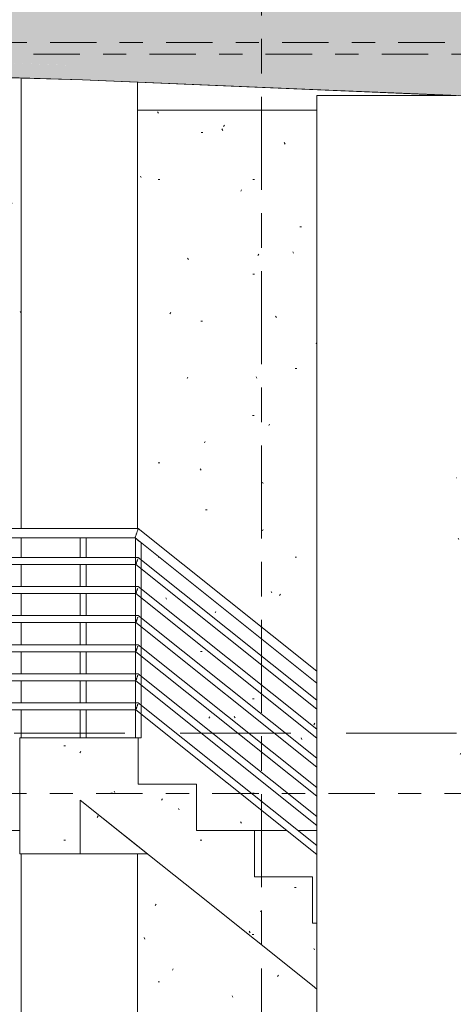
# Model space of a CAD drawing. Header units: metres. Extents: x -32 to 170, y -15 to 869.
# Tile 9 of 66: x -17.06 to -15.19, y -7.12 to -2.89. Entities that reach past the tile are written whole.
import ezdxf

# ---------------------------------------------------------------- set-up
doc = ezdxf.new("R2010")
doc.units = ezdxf.units.M
for name, pattern in [('_Ebene_', [0.4, 0.2, -0.1, 0, -0.1]), ('_Rasterlinie_', [0.75, 0.4, -0.1, 0.15, -0.1]), ('Abgebrochen', [0.714375, 0.47625, -0.238125])]:
    doc.linetypes.add(name, pattern=pattern)
for name, color, linetype, lineweight in [('A_Ebenen', 130, 'Continuous', 5), ('A_Geländer', 7, 'Continuous', 5), ('A_Geländer_Pfosten', 7, 'Continuous', 5), ('A_Geschossdecken', 7, 'Continuous', 5), ('A_Geschossdecken_Schraffur', 7, 'Continuous', 5), ('A_Linien_Raumtrennung', 7, 'Continuous', 5), ('A_Raster', 128, 'Continuous', 5), ('A_Skelettbau_Tragwerk Stahlbeton', 142, 'Continuous', 5), ('A_Tragwerksstützen', 7, 'Continuous', 5), ('A_Treppe', 38, 'Continuous', 5), ('A_Wände_Oberflächenschraffur', 244, 'Continuous', 5)]:
    doc.layers.add(name, color=color, linetype=linetype, lineweight=lineweight)
pattern_1 = [(0, (-9.746, 18.958), (0.813, 0.203), [0.007, -0.603, 0.007, -0.603, -3.251]), (0, (-9.746, 18.958), (0.813, 0.203), [-1.219, 0.007, -1.212, 0.007, -0.603, -1.422]), (0, (-9.746, 18.958), (0.813, 0.203), [-3.048, 0.007, -0.4, 0.007, -1.009]), (120, (-9.441, 19.06), (-0.5823032, 0.6025787), [0.007, -0.603, 0.007, -0.603, -3.251]), (120, (-9.441, 19.06), (-0.5823032, 0.6025787), [-1.219, 0.007, -1.212, 0.007, -0.603, -1.422]), (120, (-9.441, 19.06), (-0.5823032, 0.6025787), [-3.048, 0.007, -0.4, 0.007, -1.009]), (240, (-9.34, 19.466), (-0.2306968, -0.8055787), [0.007, -0.603, 0.007, -0.603, -3.251]), (240, (-9.34, 19.466), (-0.2306968, -0.8055787), [-1.219, 0.007, -1.212, 0.007, -0.603, -1.422]), (240, (-9.34, 19.466), (-0.2306968, -0.8055787), [-3.048, 0.007, -0.4, 0.007, -1.009])]

# ---------------------------------------------------------------- blocks, each defined once
blk = doc.blocks.new('Geländer - 25mm 2-8069817-A')
at = {"layer": 'A_Geländer_Pfosten', "color": 250, "lineweight": 9}
for p, q in [((-16.5608, -5.1163), (-16.5608, -5.2001)), ((-16.5605, -5.1165), (-16.5605, -5.1165)), ((-16.5358, -5.2101), (-16.5358, -5.1362)), ((-16.5608, -5.2301), (-16.5608, -5.3251)), ((-16.5358, -5.3351), (-16.5358, -5.2484)), ((-16.5608, -5.3551), (-16.5608, -5.4501)), ((-16.5358, -5.4601), (-16.5358, -5.3734)), ((-16.5608, -5.4801), (-16.5608, -5.5751)), ((-16.5358, -5.5851), (-16.5358, -5.4984)), ((-16.5608, -5.6051), (-16.5608, -5.7001)), ((-16.5358, -5.7101), (-16.5358, -5.6234)), ((-16.5608, -5.7301), (-16.5608, -5.8251)), ((-16.5358, -5.8351), (-16.5358, -5.7484)), ((-16.5608, -5.8551), (-16.5608, -5.9751)), ((-16.5358, -5.9751), (-16.5358, -5.8734))]:
    blk.add_line(p, q, dxfattribs=at)
blk = doc.blocks.new('Geländer - 25mm 2-V11-A')
at = {"layer": 'A_Geländer_Pfosten', "color": 250, "lineweight": 9}
for p, q in [((-14.5608, -6.7116), (-14.5608, -6.7854)), ((-14.5605, -6.7118), (-14.5605, -6.7118)), ((-14.5358, -6.8054), (-14.5358, -6.7315)), ((-14.5608, -6.8238), (-14.5608, -6.9104)), ((-14.5358, -6.9304), (-14.5358, -6.8437)), ((-14.5608, -6.9488), (-14.5608, -7.0354)), ((-14.5358, -7.0554), (-14.5358, -6.9687)), ((-14.5608, -7.0738), (-14.5608, -7.1604)), ((-14.5358, -7.1804), (-14.5358, -7.0937)), ((-14.5608, -7.1988), (-14.5608, -7.2854)), ((-14.5358, -7.3054), (-14.5358, -7.2187)), ((-14.5608, -7.3238), (-14.5608, -7.4104)), ((-14.5358, -7.4304), (-14.5358, -7.3437)), ((-14.5608, -7.4488), (-14.5608, -7.5704)), ((-14.5358, -7.5704), (-14.5358, -7.4687))]:
    blk.add_line(p, q, dxfattribs=at)
blk = doc.blocks.new('Geländer - 25mm 2-8069460-A')
at = {"layer": 'A_Geländer_Pfosten', "color": 250, "lineweight": 9}
for p, q in [((-16.7983, -5.1151), (-16.7983, -5.2001)), ((-16.7733, -5.2001), (-16.7733, -5.1151)), ((-16.7983, -5.23), (-16.7983, -5.3251)), ((-16.7733, -5.3251), (-16.7733, -5.23)), ((-16.7983, -5.355), (-16.7983, -5.4501)), ((-16.7733, -5.4501), (-16.7733, -5.355)), ((-16.7983, -5.48), (-16.7983, -5.5751)), ((-16.7733, -5.5751), (-16.7733, -5.48)), ((-16.7983, -5.605), (-16.7983, -5.7001)), ((-16.7733, -5.7001), (-16.7733, -5.605)), ((-16.7983, -5.73), (-16.7983, -5.8251)), ((-16.7733, -5.8251), (-16.7733, -5.73)), ((-16.7983, -5.855), (-16.7983, -5.9751)), ((-16.7733, -5.9751), (-16.7733, -5.855))]:
    blk.add_line(p, q, dxfattribs=at)
blk = doc.blocks.new('Geländer - 25mm 2-8069816-A')
at = {"layer": 'A_Geländer_Pfosten', "color": 250, "lineweight": 9}
for p, q in [((-12.5733, -8.2969), (-12.5733, -8.3708)), ((-12.573, -8.2972), (-12.573, -8.2972)), ((-12.5483, -8.3907), (-12.5483, -8.3169)), ((-12.5733, -8.4091), (-12.5733, -8.4958)), ((-12.5483, -8.5157), (-12.5483, -8.4291)), ((-12.5733, -8.5341), (-12.5733, -8.6208)), ((-12.5483, -8.6407), (-12.5483, -8.5541)), ((-12.5733, -8.6591), (-12.5733, -8.7458)), ((-12.5483, -8.7657), (-12.5483, -8.6791)), ((-12.5733, -8.7841), (-12.5733, -8.8708)), ((-12.5483, -8.8907), (-12.5483, -8.8041)), ((-12.5733, -8.9091), (-12.5733, -8.9958)), ((-12.5483, -9.0157), (-12.5483, -8.9291)), ((-12.5733, -9.0341), (-12.5733, -9.1657)), ((-12.5483, -9.1657), (-12.5483, -9.0541))]:
    blk.add_line(p, q, dxfattribs=at)
blk = doc.blocks.new('Geländer - Geländer-8098136-A')
for name in ['Geländer - 25mm 2-8069460-A', 'Geländer - 25mm 2-8069817-A', 'Geländer - 25mm 2-V11-A', 'Geländer - 25mm 2-8069816-A']:
    blk.add_blockref(name, (0, 0))
blk = doc.blocks.new('Geländer - 25mm 2-V13-A')
at = {"layer": 'A_Geländer_Pfosten', "color": 250, "lineweight": 9}
for p, q in [((-14.5608, -7.5704), (-14.5608, -6.7116)), ((-14.5358, -6.7315), (-14.5358, -7.5704)), ((-14.5358, -7.5704), (-14.5483, -7.5704))]:
    blk.add_line(p, q, dxfattribs=at)
at = {"layer": 'A_Geländer_Pfosten', "color": 250, "lineweight": 9, "flags": 128}
for points in [[(-14.5605, -6.7118), (-14.558, -6.7138), (-14.5537, -6.7172), (-14.5483, -6.7216)], [(-14.5483, -6.7216), (-14.5428, -6.7259), (-14.5385, -6.7294), (-14.5361, -6.7313), (-14.5358, -6.7315)]]:
    blk.add_lwpolyline(points, dxfattribs=at)
blk = doc.blocks.new('Geländer - Geländer-8098140-A')
at = {"layer": 'A_Geländer', "color": 250, "lineweight": 9}
for p, q in [((-16.5483, -5.0751), (-18.4456, -5.0751)), ((-15.7788, -5.6888), (-16.5483, -5.0751)), ((-18.4331, -5.1151), (-16.5623, -5.1151)), ((-16.5623, -5.1151), (-15.7788, -5.74)), ((-16.5483, -5.2001), (-18.4306, -5.2001)), ((-15.7788, -5.8138), (-16.5483, -5.2001)), ((-18.4306, -5.2301), (-16.5588, -5.2301)), ((-16.5588, -5.2301), (-15.7788, -5.8522)), ((-16.5483, -5.3251), (-18.4306, -5.3251)), ((-15.7788, -5.9388), (-16.5483, -5.3251)), ((-18.4306, -5.3551), (-16.5588, -5.3551)), ((-16.5588, -5.3551), (-15.7788, -5.9772)), ((-16.5483, -5.4501), (-18.4306, -5.4501)), ((-15.7788, -6.0638), (-16.5483, -5.4501)), ((-18.4306, -5.4801), (-16.5588, -5.4801)), ((-16.5588, -5.4801), (-15.7788, -6.1022)), ((-16.5483, -5.5751), (-18.4306, -5.5751)), ((-15.7788, -6.1888), (-16.5483, -5.5751)), ((-18.4306, -5.6051), (-16.5588, -5.6051)), ((-16.5588, -5.6051), (-15.7788, -6.2272)), ((-16.5483, -5.7001), (-18.4306, -5.7001)), ((-15.7788, -6.3138), (-16.5483, -5.7001)), ((-18.4306, -5.7301), (-16.5588, -5.7301)), ((-16.5588, -5.7301), (-15.7788, -6.3522)), ((-16.5483, -5.8251), (-18.4306, -5.8251)), ((-15.7788, -6.4388), (-16.5483, -5.8251)), ((-18.4306, -5.8551), (-16.5588, -5.8551)), ((-16.5588, -5.8551), (-15.7788, -6.4772))]:
    blk.add_line(p, q, dxfattribs=at)
for points, knots in [([(-16.5483, -5.0751), (-16.5483, -5.0751), (-16.5488, -5.0765), (-16.5503, -5.0808), (-16.5517, -5.085), (-16.5534, -5.0899), (-16.5547, -5.0933), (-16.5553, -5.0951)], [0.5, 0.5, 0.5, 0.5, 0.6666667, 0.75, 0.8333333, 0.9166667, 1, 1, 1, 1]), ([(-16.5504, -5.2062), (-16.5506, -5.2067), (-16.5511, -5.2082), (-16.5521, -5.2112), (-16.5531, -5.2138), (-16.5535, -5.2151)], [0.7988379, 0.7988379, 0.7988379, 0.7988379, 0.8333333, 0.9166667, 1, 1, 1, 1]), ([(-16.5504, -5.3313), (-16.5506, -5.3317), (-16.5511, -5.3333), (-16.5521, -5.3362), (-16.5531, -5.3388), (-16.5535, -5.3401)], [0.8012093, 0.8012093, 0.8012093, 0.8012093, 0.8333333, 0.9166667, 1, 1, 1, 1]), ([(-16.5504, -5.4563), (-16.5506, -5.4567), (-16.5511, -5.4582), (-16.5521, -5.4612), (-16.5531, -5.4638), (-16.5535, -5.4651)], [0.8002267, 0.8002267, 0.8002267, 0.8002267, 0.8333333, 0.9166667, 1, 1, 1, 1]), ([(-16.5504, -5.5813), (-16.5506, -5.5817), (-16.5511, -5.5832), (-16.5521, -5.5862), (-16.5531, -5.5888), (-16.5535, -5.5901)], [0.7992441, 0.7992441, 0.7992441, 0.7992441, 0.8333333, 0.9166667, 1, 1, 1, 1]), ([(-16.5504, -5.7062), (-16.5506, -5.7067), (-16.5511, -5.7082), (-16.5521, -5.7112), (-16.5531, -5.7138), (-16.5535, -5.7151)], [0.7982616, 0.7982616, 0.7982616, 0.7982616, 0.8333333, 0.9166667, 1, 1, 1, 1]), ([(-16.5504, -5.8312), (-16.5506, -5.8316), (-16.5511, -5.8332), (-16.5521, -5.8362), (-16.5531, -5.8388), (-16.5535, -5.8401)], [0.797279, 0.797279, 0.797279, 0.797279, 0.8333333, 0.9166667, 1, 1, 1, 1])]:
    blk.add_open_spline(points, degree=3, knots=knots, dxfattribs=at)
for points in [[(-16.5553, -5.0951), (-16.5559, -5.0969), (-16.5571, -5.1003), (-16.5588, -5.1052), (-16.5603, -5.1094), (-16.5614, -5.1126), (-16.5621, -5.1146), (-16.5623, -5.1151), (-16.5623, -5.1151)], [(-16.5535, -5.2151), (-16.554, -5.2164), (-16.5549, -5.219), (-16.5562, -5.2227), (-16.5573, -5.2258), (-16.5578, -5.2274), (-16.5581, -5.2281)], [(-16.5535, -5.3401), (-16.554, -5.3414), (-16.5549, -5.344), (-16.5562, -5.3477), (-16.5573, -5.3508), (-16.5578, -5.3524), (-16.5581, -5.3531)], [(-16.5535, -5.4651), (-16.554, -5.4664), (-16.5549, -5.469), (-16.5562, -5.4727), (-16.5573, -5.4758), (-16.5578, -5.4774), (-16.5581, -5.4781)], [(-16.5535, -5.5901), (-16.554, -5.5914), (-16.5549, -5.594), (-16.5562, -5.5977), (-16.5573, -5.6008), (-16.5578, -5.6024), (-16.5581, -5.6031)], [(-16.5535, -5.7151), (-16.554, -5.7164), (-16.5549, -5.719), (-16.5562, -5.7227), (-16.5573, -5.7258), (-16.5578, -5.7274), (-16.5581, -5.7281)], [(-16.5535, -5.8401), (-16.554, -5.8414), (-16.5549, -5.844), (-16.5562, -5.8477), (-16.5573, -5.8508), (-16.5578, -5.8524), (-16.5581, -5.8531)]]:
    blk.add_open_spline(points, degree=3, dxfattribs=at)
blk.add_blockref('Geländer - 25mm 2-V13-A', (-2, 1.5953))
blk = doc.blocks.new('Stairs 1 - Stairs 1-8098184-A')
at = {"layer": 'A_Treppe'}
h = blk.add_hatch(dxfattribs=at)
h.set_pattern_fill('FP_1', style=0, pattern_type=2)
h.set_pattern_definition(pattern_1)
h.paths.add_polyline_path([(-16.7983, -6.4751), (-16.5082, -6.4751), (-16.7983, -6.2437)], flags=0)
at = {"layer": 'A_Treppe', "color": 250, "lineweight": 9}
for p, q in [((-16.7983, -6.2437), (-16.7983, -6.4751)), ((-16.5082, -6.4751), (-16.7983, -6.2437)), ((-16.7983, -6.4751), (-16.5082, -6.4751))]:
    blk.add_line(p, q, dxfattribs=at)

msp = doc.modelspace()

# ---------------------------------------------------------------- hatches: boundary and pattern name
at = {"layer": 'A_Geschossdecken_Schraffur', "lineweight": 9}
h = msp.add_hatch(color=253, dxfattribs=at)
h.paths.add_polyline_path([(-14.001, -3.1601), (-14.001, -2.8801), (-15.0732, -2.842), (-16.0904, -2.8277), (-16.7893, -2.8049), (-19.0637, -2.715), (-19.5409, -2.6951), (-19.5409, -2.9751), (-18.5215, -3.0173), (-16.7558, -3.086), (-16.0904, -3.1077), (-15.0732, -3.122), (-14.2171, -3.1524)], flags=0)
h.paths.add_polyline_path([(12.048, -3.1601), (12.3428, -3.1477), (12.6654, -3.1431), (12.7064, -3.1406), (14.233, -3.0802), (14.3164, -3.0778), (15.5938, -3.0349), (15.5938, -2.7549), (14.0459, -2.8069), (12.6654, -2.8631), (12.3242, -2.8685), (12.048, -2.8801), (12.048, -3.0173)], flags=0)
msp.add_hatch(color=253, dxfattribs=at).paths.add_polyline_path([(-14.3851, -3.2251), (-13.6127, -3.2251), (-13.6127, -3.0451), (-14.001, -3.0451), (-14.001, -3.1601), (-15.0732, -3.122), (-16.0904, -3.1077), (-16.8712, -3.0817), (-19.0637, -2.995), (-19.5409, -2.9751), (-19.5409, -2.8825), (-19.7866, -2.8751), (-19.7866, -3.0551), (-16.7558, -3.1465), (-14.857, -3.2251), (-14.4479, -3.2251)], flags=0)
at = {"layer": 'A_Treppe'}
h = msp.add_hatch(dxfattribs=at)
h.set_pattern_fill('FP_1', style=0, pattern_type=2)
h.set_pattern_definition(pattern_1)
h.paths.add_polyline_path([(-17.0583, -6.4751), (-16.7983, -6.4751), (-16.7983, -6.2437), (-16.5483, -6.4431), (-16.5483, -5.9751), (-17.0583, -5.9751), (-17.0583, -6.119)], flags=0)
h = msp.add_hatch(dxfattribs=at)
h.set_pattern_fill('FP_1', style=0, pattern_type=2)
h.set_pattern_definition(pattern_1)
h.paths.add_polyline_path([(-16.2983, -6.6425), (-16.2983, -6.1745), (-16.5483, -6.1745), (-16.5483, -6.4431), (-16.3991, -6.5621)], flags=0)
h = msp.add_hatch(dxfattribs=at)
h.set_pattern_fill('FP_1', style=0, pattern_type=2)
h.set_pattern_definition(pattern_1)
h.paths.add_polyline_path([(-16.0483, -6.842), (-16.0483, -6.3739), (-16.2983, -6.3739), (-16.2983, -6.6425), (-16.2942, -6.6458)], flags=0)
h = msp.add_hatch(dxfattribs=at)
h.set_pattern_fill('FP_1', style=0, pattern_type=2)
h.set_pattern_definition(pattern_1)
h.paths.add_polyline_path([(-15.7983, -7.0414), (-15.7983, -6.5733), (-16.0483, -6.5733), (-16.0483, -6.842), (-15.8326, -7.014)], flags=0)
h = msp.add_hatch(dxfattribs=at)
h.set_pattern_fill('FP_1', style=0, pattern_type=2)
h.set_pattern_definition(pattern_1)
h.paths.add_polyline_path([(-15.7788, -7.0569), (-15.7788, -6.7727), (-15.7983, -6.7727), (-15.7983, -7.0414)], flags=0)
at = {"layer": 'A_Wände_Oberflächenschraffur'}
h = msp.add_hatch(dxfattribs=at)
h.set_pattern_fill('FP_2', style=0, pattern_type=2)
h.set_pattern_definition([(0, (-9.662, 18.958), (0.813, 0.203), [0.007, -0.603, 0.007, -0.603, -3.251]), (0, (-9.662, 18.958), (0.813, 0.203), [-1.219, 0.007, -1.212, 0.007, -0.603, -1.422]), (0, (-9.662, 18.958), (0.813, 0.203), [-3.048, 0.007, -0.4, 0.007, -1.009]), (120, (-9.357, 19.06), (-0.5823032, 0.6025787), [0.007, -0.603, 0.007, -0.603, -3.251]), (120, (-9.357, 19.06), (-0.5823032, 0.6025787), [-1.219, 0.007, -1.212, 0.007, -0.603, -1.422]), (120, (-9.357, 19.06), (-0.5823032, 0.6025787), [-3.048, 0.007, -0.4, 0.007, -1.009]), (240, (-9.255, 19.466), (-0.2306968, -0.8055787), [0.007, -0.603, 0.007, -0.603, -3.251]), (240, (-9.255, 19.466), (-0.2306968, -0.8055787), [-1.219, 0.007, -1.212, 0.007, -0.603, -1.422]), (240, (-9.255, 19.466), (-0.2306968, -0.8055787), [-3.048, 0.007, -0.4, 0.007, -1.009])])
h.paths.add_polyline_path([(-17.9508, -8.2851), (-17.9508, -8.2451), (-17.0521, -8.2451), (-17.0521, -6.4751), (-17.0583, -6.4751), (-17.0583, -5.9751), (-17.0521, -5.9751), (-17.0521, -5.8551), (-17.5358, -5.8551), (-17.5358, -5.9751), (-17.0602, -5.9751), (-17.0602, -6.0151), (-19.606, -6.0151), (-19.606, -6.2051), (-19.5888, -6.2051), (-19.5888, -7.1601), (-19.5496, -7.1604), (-19.5451, -7.163), (-19.5426, -7.1675), (-19.5426, -7.1727), (-19.5451, -7.1772), (-19.5496, -7.1798), (-19.5522, -7.1801), (-19.5888, -7.1801), (-19.5888, -7.8651), (-19.5732, -7.8661), (-19.5708, -7.8664), (-19.5662, -7.8725), (-19.5662, -7.8777), (-19.5687, -7.8822), (-19.5758, -7.8851), (-19.5888, -7.8851), (-19.5888, -8.2851), (-19.0637, -8.2851)], flags=0)
h.paths.add_polyline_path([(-18.4256, -5.0951), (-18.4263, -5.0899), (-18.429, -5.0841), (-18.4297, -5.0851), (-18.4263, -5.0935)], flags=0)
h.paths.add_polyline_path([(-18.4314, -5.1092), (-18.4282, -5.1051), (-18.4263, -5.1003), (-18.4263, -5.0967), (-18.4297, -5.1051)], flags=0)
h.paths.add_polyline_path([(-18.4456, -5.1151), (-18.4393, -5.114), (-18.4331, -5.1105), (-18.4356, -5.111), (-18.4439, -5.1144)], flags=0)
h.paths.add_polyline_path([(-18.4456, -5.0751), (-18.4347, -5.0784), (-18.4393, -5.0762), (-18.4404, -5.0758), (-18.4453, -5.0751)], flags=0)
h.paths.add_polyline_path([(-19.5968, -5.9751), (-18.4581, -5.9751), (-18.4581, -5.8461), (-18.4606, -5.8401), (-18.4581, -5.8341), (-18.4581, -5.7211), (-18.4606, -5.7151), (-18.4581, -5.7091), (-18.4581, -5.5961), (-18.4606, -5.5901), (-18.4581, -5.5841), (-18.4581, -5.4711), (-18.4606, -5.4651), (-18.4581, -5.4591), (-18.4591, -5.3436), (-18.4606, -5.3401), (-18.4581, -5.3341), (-18.4581, -5.2211), (-18.4606, -5.2151), (-18.4581, -5.2091), (-18.4581, -5.1151), (-18.4472, -5.1144), (-18.4597, -5.1092), (-18.4656, -5.0951), (-18.4597, -5.081), (-18.4453, -5.0751), (-17.0521, -5.0751), (-17.0521, -3.1381), (-19.606, -3.0699), (-19.6051, -3.9051), (-19.5976, -3.9051), (-19.5968, -4.8351), (-19.593, -4.8351), (-19.593, -4.8451), (-19.5505, -4.8454), (-19.546, -4.848), (-19.5434, -4.8525), (-19.5434, -4.8577), (-19.546, -4.8622), (-19.5505, -4.8648), (-19.553, -4.8651), (-19.593, -4.8648), (-19.5931, -4.8751), (-19.5968, -4.8751), (-19.5968, -4.8951), (-19.5868, -4.8958), (-19.5868, -4.9051), (-19.5443, -4.9061), (-19.5419, -4.9064), (-19.5373, -4.9125), (-19.5373, -4.9177), (-19.5408, -4.9227), (-19.5469, -4.9251), (-19.554, -4.9251), (-19.5576, -4.9288), (-19.5634, -4.9301), (-19.5868, -4.9301), (-19.5868, -4.9351), (-19.5968, -4.9351), (-19.5968, -4.9551), (-19.5868, -4.9559), (-19.5868, -4.9951), (-19.5968, -4.9951), (-19.5976, -5.9651), (-19.606, -5.9651), (-19.6051, -5.9751), (-19.5976, -5.9751)], flags=0)
h.paths.add_polyline_path([(-18.4306, -5.2151), (-18.4306, -5.2001), (-17.5608, -5.2001), (-17.5608, -5.1151), (-18.4331, -5.1151), (-18.4322, -5.2112)], flags=0)
h.paths.add_polyline_path([(-18.4306, -5.3401), (-18.4306, -5.3251), (-17.5608, -5.3251), (-17.5608, -5.2301), (-18.4306, -5.2296), (-18.4306, -5.2151), (-18.4331, -5.2226), (-18.4322, -5.3362)], flags=0)
h.paths.add_polyline_path([(-18.4306, -5.4651), (-18.4306, -5.4501), (-17.5608, -5.4501), (-17.5608, -5.3551), (-18.4306, -5.3546), (-18.4306, -5.3401), (-18.4331, -5.3476), (-18.4322, -5.4612)], flags=0)
h.paths.add_polyline_path([(-18.4306, -5.5901), (-18.4306, -5.5751), (-17.5608, -5.5751), (-17.5608, -5.4801), (-18.4306, -5.4796), (-18.4306, -5.4651), (-18.4331, -5.4726), (-18.4322, -5.5862)], flags=0)
h.paths.add_polyline_path([(-18.4306, -5.7151), (-18.4306, -5.7001), (-17.5608, -5.7001), (-17.5608, -5.6051), (-18.4306, -5.6046), (-18.4306, -5.5901), (-18.4331, -5.5976), (-18.4322, -5.7112)], flags=0)
h.paths.add_polyline_path([(-18.4306, -5.8401), (-18.4306, -5.8251), (-17.5608, -5.8251), (-17.5608, -5.7301), (-18.4306, -5.7296), (-18.4306, -5.7151), (-18.4331, -5.7226), (-18.4322, -5.8362)], flags=0)
h.paths.add_polyline_path([(-18.4331, -5.9751), (-17.5608, -5.9751), (-17.5608, -5.8551), (-18.4306, -5.8546), (-18.4306, -5.8401), (-18.4331, -5.8476), (-18.4331, -5.8975)], flags=0)
h.paths.add_polyline_path([(-17.0521, -5.8251), (-17.0521, -5.7301), (-17.5358, -5.7301), (-17.5358, -5.8251), (-17.102, -5.8251)], flags=0)
h.paths.add_polyline_path([(-17.102, -5.7001), (-17.0521, -5.7001), (-17.0521, -5.6051), (-17.5358, -5.6051), (-17.5358, -5.7001), (-17.2174, -5.7001)], flags=0)
h.paths.add_polyline_path([(-17.4482, -5.5751), (-17.0521, -5.5751), (-17.0521, -5.4801), (-17.5358, -5.4801), (-17.5358, -5.5751)], flags=0)
h.paths.add_polyline_path([(-17.0521, -5.4501), (-17.0521, -5.3551), (-17.5358, -5.3551), (-17.5358, -5.4501), (-17.2174, -5.4501)], flags=0)
h.paths.add_polyline_path([(-17.0521, -5.3251), (-17.0521, -5.2301), (-17.5358, -5.2301), (-17.5358, -5.3251), (-17.2174, -5.3251)], flags=0)
h.paths.add_polyline_path([(-17.4482, -5.2001), (-17.0521, -5.2001), (-17.0521, -5.1151), (-17.5358, -5.1151), (-17.5358, -5.2001)], flags=0)
h = msp.add_hatch(dxfattribs=at)
h.set_pattern_fill('FP_1', style=0, pattern_type=2)
h.set_pattern_definition(pattern_1)
h.paths.add_polyline_path([(-16.5521, -8.2851), (-15.7788, -8.2851), (-15.7788, -7.0569), (-16.5082, -6.4751), (-16.5521, -6.4751), (-16.5521, -6.6425)], flags=0)
h.paths.add_polyline_path([(-14.9729, -8.2851), (-14.9729, -7.6997), (-15.1788, -7.5355), (-15.1788, -8.2851), (-15.0483, -8.2851)], flags=0)
h.paths.add_polyline_path([(-14.9729, -7.371), (-14.9729, -7.12), (-15.1788, -6.9558), (-15.1788, -7.1716), (-15.0483, -7.1716), (-15.0483, -7.371)], flags=0)
h.paths.add_polyline_path([(-14.9729, -7.0817), (-14.9729, -6.995), (-15.1788, -6.8308), (-15.1788, -6.9174), (-15.0248, -7.0403)], flags=0)
h.paths.add_polyline_path([(-14.9729, -6.9567), (-14.9729, -6.87), (-15.1788, -6.7058), (-15.1788, -6.7924), (-15.0248, -6.9153)], flags=0)
h.paths.add_polyline_path([(-14.9729, -6.8317), (-14.9729, -6.745), (-15.1788, -6.5808), (-15.1788, -6.6674), (-15.0248, -6.7903)], flags=0)
h.paths.add_polyline_path([(-15.7788, -6.7727), (-15.7788, -6.4772), (-16.5358, -5.8734), (-16.5361, -5.9751), (-16.5483, -5.9751), (-16.5483, -6.1745), (-16.2983, -6.1745), (-16.2983, -6.3739), (-16.0483, -6.3739), (-16.0483, -6.5733), (-15.7983, -6.5733), (-15.7983, -6.7727)], flags=0)
h.paths.add_polyline_path([(-14.9729, -6.7067), (-14.9729, -6.62), (-15.1788, -6.4558), (-15.1788, -6.5424), (-15.0248, -6.6653)], flags=0)
h.paths.add_polyline_path([(-14.9729, -6.5817), (-14.9729, -6.495), (-15.1788, -6.3308), (-15.1788, -6.4174), (-14.9974, -6.5621)], flags=0)
h.paths.add_polyline_path([(-14.9729, -6.4567), (-14.9729, -6.3828), (-15.1788, -6.2186), (-15.1788, -6.2924), (-15.0248, -6.4153)], flags=0)
h.paths.add_polyline_path([(-15.7788, -6.4388), (-15.7788, -6.3522), (-16.5358, -5.7484), (-16.5358, -5.8351), (-15.8326, -6.3959)], flags=0)
h.paths.add_polyline_path([(-14.9729, -6.3317), (-14.9729, -3.2762), (-15.1788, -3.276), (-15.1788, -6.1674), (-15.0248, -6.2903)], flags=0)
h.paths.add_polyline_path([(-15.7788, -6.3138), (-15.7788, -6.2272), (-16.5359, -5.6233), (-16.5358, -5.7101), (-15.8326, -6.2709)], flags=0)
h.paths.add_polyline_path([(-15.7788, -6.1888), (-15.7788, -6.1022), (-16.5359, -5.4983), (-16.5358, -5.5851), (-15.8326, -6.1459)], flags=0)
h.paths.add_polyline_path([(-15.7788, -6.0638), (-15.7788, -5.9772), (-16.536, -5.3733), (-16.5358, -5.4601), (-15.8326, -6.0209)], flags=0)
h.paths.add_polyline_path([(-15.7788, -5.9388), (-15.7788, -5.8522), (-16.536, -5.2482), (-16.5358, -5.3351), (-15.8307, -5.8975)], flags=0)
h.paths.add_polyline_path([(-15.7788, -5.8138), (-15.7788, -5.74), (-16.5361, -5.136), (-16.5358, -5.2101), (-15.8326, -5.7709)], flags=0)
h.paths.add_polyline_path([(-15.7788, -5.6888), (-15.7788, -3.2756), (-16.5521, -3.2751), (-16.5518, -5.0751), (-16.5474, -5.0758), (-15.795, -5.6759)], flags=0)

# ---------------------------------------------------------------- linework, layer by layer
at = {"layer": 'A_Ebenen', "color": 170, "linetype": '_Ebene_', "lineweight": 9}
for p, q in [((-24.9286, -2.9851), (21.9701, -2.9851)), ((20.7001, -3.0351), (-23.6586, -3.0351)), ((21.9701, -6.2151), (-24.9286, -6.2151))]:
    msp.add_line(p, q, dxfattribs=at)
at = {"layer": 'A_Ebenen', "color": 31, "linetype": 'Abgebrochen'}
msp.add_line((21.9701, -5.9551), (-24.9286, -5.9551), dxfattribs=at)
at = {"layer": 'A_Geschossdecken', "color": 250, "lineweight": 9}
for p, q in [((-19.637, -3.0596), (-16.7893, -3.1451)), ((-16.7893, -3.1451), (-19.6342, -3.0692)), ((-16.7893, -3.1451), (-15.7617, -3.1874)), ((-15.2045, -3.2122), (-16.7893, -3.1451)), ((-15.7617, -3.1874), (-14.857, -3.2251))]:
    msp.add_line(p, q, dxfattribs=at)
at = {"layer": 'A_Linien_Raumtrennung', "color": 250, "lineweight": 9}
for p, q in [((-19.5888, -6.3751), (-17.0583, -6.3751)), ((-16.0483, -6.3751), (-15.9067, -6.3751)), ((-15.8587, -6.3751), (-15.7788, -6.3751))]:
    msp.add_line(p, q, dxfattribs=at)
at = {"layer": 'A_Raster', "linetype": '_Rasterlinie_', "lineweight": 9}
msp.add_line((-16.0184, -14.8682), (-16.0184, 14.615), dxfattribs=at)
at = {"layer": 'A_Skelettbau_Tragwerk Stahlbeton', "color": 250, "lineweight": 9}
for p, q in [((-16.5521, -3.1552), (-16.5521, -3.2751)), ((-16.5521, -3.2751), (-15.7788, -3.2756))]:
    msp.add_line(p, q, dxfattribs=at)
at = {"layer": 'A_Tragwerksstützen', "color": 250, "lineweight": 9}
for p, q in [((-17.0521, -3.1381), (-17.0521, -5.0753)), ((-15.7788, -3.2122), (-15.1788, -3.2122)), ((-15.7788, -3.2122), (-15.7788, -9.3562)), ((-16.5521, -5.0751), (-16.5521, -3.2751)), ((-17.0521, -5.1149), (-17.0521, -5.2001)), ((-17.0521, -5.23), (-17.0521, -5.3251)), ((-17.0521, -5.355), (-17.0521, -5.4501)), ((-17.0521, -5.48), (-17.0521, -5.5751)), ((-17.0521, -5.605), (-17.0521, -5.7001)), ((-17.0521, -5.73), (-17.0521, -5.8251)), ((-17.0521, -5.855), (-17.0521, -5.9751)), ((-17.0521, -6.4751), (-17.0521, -9.3169)), ((-16.5521, -9.0501), (-16.5521, -6.4751))]:
    msp.add_line(p, q, dxfattribs=at)
at = {"layer": 'A_Treppe', "color": 250, "lineweight": 9}
for p, q in [((-17.0583, -5.9751), (-16.5483, -5.9751)), ((-17.0583, -5.9751), (-17.0583, -6.4751)), ((-16.5483, -6.1745), (-16.5483, -5.9751)), ((-16.5483, -6.1745), (-16.2983, -6.1745)), ((-16.2983, -6.3739), (-16.2983, -6.1745)), ((-16.7983, -6.4751), (-16.7983, -6.2437)), ((-16.5483, -6.4431), (-16.7983, -6.2437)), ((-16.2983, -6.3739), (-16.0483, -6.3739)), ((-16.0483, -6.5733), (-16.0483, -6.3739)), ((-17.0583, -6.4751), (-16.7983, -6.4751)), ((-16.2983, -6.6425), (-16.5483, -6.4431)), ((-16.0483, -6.5733), (-15.7983, -6.5733)), ((-15.7983, -6.7727), (-15.7983, -6.5733)), ((-16.0483, -6.842), (-16.2983, -6.6425)), ((-15.7983, -6.7727), (-15.7788, -6.7727)), ((-15.7983, -7.0414), (-16.0483, -6.842)), ((-15.7788, -7.0569), (-15.7983, -7.0414))]:
    msp.add_line(p, q, dxfattribs=at)

# ---------------------------------------------------------------- block references
at = {"layer": 'A_Geländer', "color": 250, "lineweight": 9}
for name in ['Geländer - Geländer-8098140-A', 'Geländer - Geländer-8098136-A']:
    msp.add_blockref(name, (0, 0), dxfattribs=at)
at = {"layer": 'A_Treppe', "color": 250, "lineweight": 9}
msp.add_blockref('Stairs 1 - Stairs 1-8098184-A', (0, 0), dxfattribs=at)

doc.saveas('drawing.dxf')
